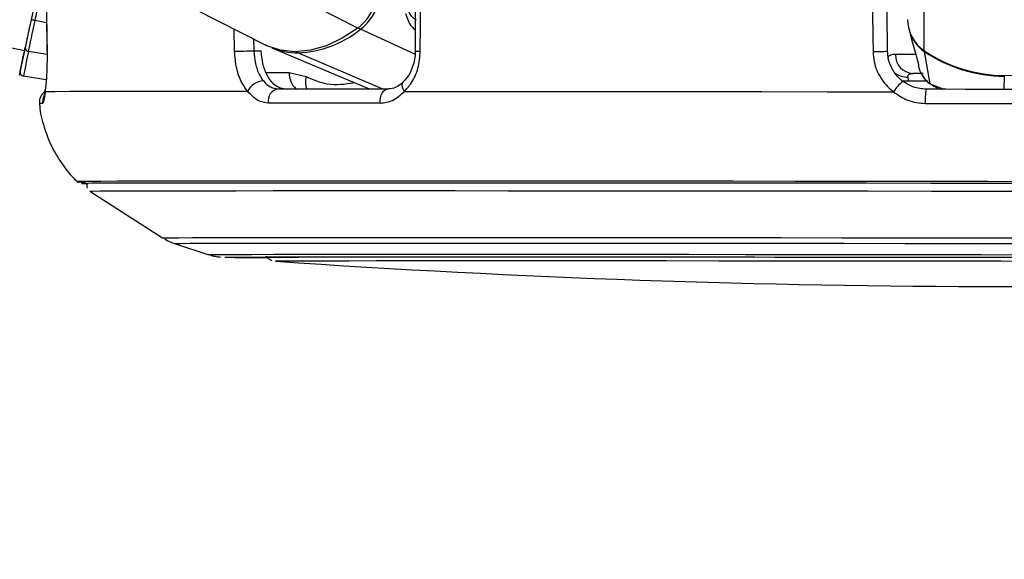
# Paper-space layout '2.5M DUO In-Ground Anchor' of a CAD drawing. Header units: millimetres. Extents: x 20 to 19291, y 40 to 15516.
# Tile 5 of 105: x 4035 to 4188, y 6361 to 6445. Entities that reach past the tile are written whole.
import ezdxf

# ---------------------------------------------------------------- set-up
doc = ezdxf.new("R2010")
doc.units = ezdxf.units.MM
doc.layers.add('COMPONENT_GEOMETRY', color=7, linetype='Continuous')
doc.styles.add('SLDTEXTSTYLE1', font='TXT', dxfattribs={"width": 0.75})
doc.dimstyles.new('SLDDIMSTYLE0', dxfattribs={"dimtxt": 150, "dimasz": 6.604, "dimexe": 0, "dimexo": 0.0625, "dimgap": 37.5, "dimtad": 0, "dimtih": 1, "dimtoh": 1, "dimdec": 0, "dimlfac": 0.5, "dimrnd": 1e-09, "dimzin": 12, "dimdsep": 46, "dimtxsty": 'SLDTEXTSTYLE1', "dimsah": 1, "dimcen": 0.09, "dimadec": 0, "dimazin": 3, "dimtfac": 1, "dimtdec": 0, "dimtofl": 0, "dimtmove": 0, "dimatfit": 3, "dimfxl": 1, "dimfrac": 2, "dimtolj": 1, "dimtzin": 12, "dimarcsym": 0})

# ---------------------------------------------------------------- blocks, each defined once
blk = doc.blocks.new('_D_16')
at = {"layer": 'COMPONENT_GEOMETRY', "color": 7, "ltscale": 2}
for p, q in [((6776.46, 7959.49), (1060.72, 7959.49)), ((1067.07, 7959.49), (1067.07, 5158.05)), ((1067.07, 2118.49), (1067.07, 4919.93)), ((6716.69, 2118.49), (1060.72, 2118.49))]:
    blk.add_line(p, q, dxfattribs=at)
for points in [[(1067.07, 7959.49), (1066.05, 7952.89), (1068.08, 7952.89)], [(1067.07, 2118.49), (1068.08, 2125.1), (1066.05, 2125.1)]]:
    blk.add_solid(points, dxfattribs=at)
at = {"layer": 'COMPONENT_GEOMETRY', "color": 7, "ltscale": 2, "insert": (845.4, 5113.29), "char_height": 150, "attachment_point": 1, "style": 'SLDTEXTSTYLE1'}
blk.add_mtext('2921', dxfattribs=at)

psp = doc.layouts.new('2.5M DUO In-Ground Anchor')

# ---------------------------------------------------------------- linework, layer by layer
at = {"color": 8, "linetype": 'Continuous', "lineweight": 25, "ltscale": 2}
for p, q in [((4035.84, 6440.27), (3225.12, 6611)), ((4087.55, 6443.8), (3758.51, 6611)), ((4175.41, 6440.27), (4175.61, 6586.54)), ((4037.48, 6444.96), (4039.25, 6453.39)), ((4039.26, 6444.59), (4037.48, 6444.96)), ((4068.43, 6440.19), (4068.35, 6443.65)), ((4096.41, 6439.76), (4087.96, 6443.61)), ((4071.39, 6442.11), (4071.43, 6440.26)), ((4039.34, 6439.69), (4036.47, 6440.17)), ((4091.34, 6434.37), (4078.26, 6439.94)), ((4073.29, 6436.91), (4076.91, 6436.9)), ((4172.97, 6435.61), (4175.77, 6435.61)), ((4176.34, 6435.13), (4178.43, 6434.3)), ((4177.02, 6434.8), (4176.34, 6435.13)), ((4187.83, 6434.29), (4187.84, 6436.34)), ((4086.13, 6420.05), (4085.02, 6420.05)), ((4087.34, 6420.05), (4086.13, 6420.05)), ((4066.91, 6408.25), (4066.91, 6408.25)), ((4074.78, 6407.61), (4074.78, 6407.61))]:
    psp.add_line(p, q, dxfattribs=at)
at = {"color": 7, "linetype": 'Continuous', "lineweight": 25, "ltscale": 2}
for p, q in [((3739.03, 6611), (4073.18, 6441.2)), ((4039.63, 6458.25), (4036.86, 6445.09)), ((4039.24, 6446.31), (4039.33, 6440.14)), ((4096.47, 6446.37), (4096.45, 6440.23)), ((4169.74, 6440.2), (4169.64, 6446.31)), ((4173.07, 6443.51), (4173.5, 6441.83)), ((4173.51, 6441.83), (4173.7, 6441.15)), ((4039.34, 6440.14), (4039.32, 6440.14)), ((4071.43, 6440.26), (4072.53, 6440.26)), ((4074.22, 6440.73), (4089.29, 6434.37)), ((4176.34, 6435.13), (4175.43, 6440.17)), ((4174.41, 6438.46), (4174.43, 6438.39)), ((4174.49, 6438.06), (4174.59, 6437.68)), ((4076.91, 6436.9), (4079.54, 6436.26)), ((4175.24, 6436.75), (4173.64, 6436.75)), ((4039.22, 6435.78), (4035.66, 6436.34)), ((4172.97, 6435.61), (4172.9, 6436.2)), ((4176.57, 6435.02), (4176.98, 6434.71)), ((4045.97, 6418.5), (4057.27, 6411.25)), ((4059.1, 6410.38), (4064.43, 6408.64)), ((4074.78, 6407.61), (4074.81, 6407.61))]:
    psp.add_line(p, q, dxfattribs=at)
at = {"color": 7, "linetype": 'Continuous', "lineweight": 25, "ltscale": 2, "flags": 128}
for points in [[(4039.25, 6446.31), (4039.31, 6442.31), (4039.34, 6440.14)], [(4097.24, 6440.19), (4097.25, 6444.19), (4097.26, 6446.37)], [(4167.37, 6446.31), (4167.43, 6442.31), (4167.47, 6440.14)], [(4036.86, 6445.09), (4036.71, 6444.39), (4036.56, 6443.69), (4036.42, 6443.02), (4036.29, 6442.37), (4036.16, 6441.77), (4036.04, 6441.21), (4035.94, 6440.71), (4035.84, 6440.27)], [(4036.86, 6445.09), (4036.72, 6444.46), (4036.59, 6443.84), (4036.47, 6443.24), (4036.35, 6442.66), (4036.23, 6442.12), (4036.13, 6441.62), (4036.03, 6441.17), (4035.95, 6440.78)], [(4036.47, 6440.17), (4036.56, 6440.6), (4036.66, 6441.1), (4036.78, 6441.66), (4036.91, 6442.26), (4037.04, 6442.9), (4037.18, 6443.57), (4037.33, 6444.26), (4037.48, 6444.96)], [(4087.55, 6443.8), (4085.14, 6442.22), (4082.67, 6441.06), (4080.22, 6440.36), (4077.83, 6440.12), (4075.56, 6440.36), (4073.46, 6441.06), (4073.18, 6441.2)], [(4035.84, 6440.27), (4035.5, 6438.63), (4035.24, 6437.42), (4035.09, 6436.69), (4035.04, 6436.44), (4035.04, 6436.44)], [(4035.17, 6437.06), (4035.18, 6437.12), (4035.22, 6437.3), (4035.28, 6437.6), (4035.37, 6438.01), (4035.48, 6438.54), (4035.61, 6439.18), (4035.77, 6439.93), (4035.95, 6440.78)], [(4036.47, 6440.17), (4036.28, 6439.29), (4036.12, 6438.53), (4035.98, 6437.87), (4035.87, 6437.32), (4035.78, 6436.9), (4035.72, 6436.59), (4035.68, 6436.4), (4035.66, 6436.34)], [(4068.43, 6440.19), (4068.72, 6440.2), (4069.07, 6440.21), (4069.46, 6440.22), (4069.88, 6440.23), (4070.31, 6440.24), (4070.72, 6440.25), (4071.1, 6440.25), (4071.43, 6440.26)], [(4039.04, 6433.91), (4039.05, 6434.24), (4039.05, 6434.26)], [(4070.47, 6433.97), (4064.3, 6433.97), (4058.72, 6433.96), (4053.76, 6433.96), (4049.45, 6433.95), (4045.81, 6433.94), (4042.85, 6433.93), (4040.59, 6433.92), (4039.04, 6433.91)], [(4075.2, 6434.37), (4077.18, 6434.37), (4079.21, 6434.37), (4081.29, 6434.37), (4083.41, 6434.37), (4085.57, 6434.37), (4087.78, 6434.37), (4090.03, 6434.37), (4092.32, 6434.37)], [(4091.03, 6432.15), (4091.03, 6432.57), (4091.08, 6432.98), (4091.19, 6433.37), (4091.35, 6433.7), (4091.55, 6433.99), (4091.79, 6434.19), (4092.05, 6434.32), (4092.32, 6434.37)], [(4094.77, 6433.97), (4103.13, 6433.97), (4111.91, 6433.96), (4121.05, 6433.96), (4130.51, 6433.95), (4140.25, 6433.94), (4150.22, 6433.93), (4160.37, 6433.92), (4170.65, 6433.91)], [(4199.94, 6434.27), (4196.91, 6434.27), (4193.89, 6434.28), (4190.86, 6434.28), (4187.83, 6434.29), (4184.8, 6434.29), (4181.78, 6434.29), (4178.75, 6434.3), (4175.73, 6434.3)], [(4091.03, 6432.15), (4088.71, 6432.15), (4086.43, 6432.15), (4084.19, 6432.15), (4082, 6432.15), (4079.85, 6432.15), (4077.75, 6432.15), (4075.69, 6432.15), (4073.68, 6432.15)], [(4175.56, 6432.09), (4178.62, 6432.08), (4181.69, 6432.08), (4184.76, 6432.08), (4187.83, 6432.07), (4190.9, 6432.07), (4193.97, 6432.06), (4197.03, 6432.06), (4200.1, 6432.05)], [(4085.02, 6420.05), (4079.28, 6420.05), (4072.96, 6420.04), (4067.21, 6420.04), (4062.04, 6420.04), (4057.48, 6420.03), (4053.56, 6420.02), (4050.29, 6420.02), (4047.69, 6420.01), (4045.78, 6419.99), (4044.55, 6419.98), (4044.03, 6419.97), (4044.2, 6419.96), (4045.08, 6419.94), (4045.24, 6419.94)], [(4086.62, 6419.76), (4079.74, 6419.76), (4073.39, 6419.76), (4067.61, 6419.75), (4062.43, 6419.75), (4057.88, 6419.74), (4053.97, 6419.73), (4050.73, 6419.73), (4048.17, 6419.72), (4046.31, 6419.71), (4045.16, 6419.69), (4044.71, 6419.68), (4044.98, 6419.67), (4045.69, 6419.66)], [(4086.75, 6419.76), (4079.87, 6419.76), (4073.53, 6419.76), (4067.76, 6419.75), (4062.59, 6419.75), (4058.04, 6419.74), (4054.14, 6419.73), (4050.9, 6419.73), (4048.35, 6419.72), (4046.49, 6419.71), (4045.34, 6419.69), (4044.89, 6419.68), (4045.16, 6419.67), (4045.71, 6419.66)], [(4196.65, 6419.67), (4186.55, 6419.68), (4176.46, 6419.69), (4166.42, 6419.71), (4156.5, 6419.72), (4146.72, 6419.73), (4137.16, 6419.73), (4127.84, 6419.74), (4118.83, 6419.75), (4110.15, 6419.75), (4101.87, 6419.76), (4094.01, 6419.76), (4086.62, 6419.76)], [(4196.64, 6419.67), (4186.55, 6419.68), (4176.47, 6419.69), (4166.45, 6419.71), (4156.54, 6419.72), (4146.78, 6419.73), (4137.22, 6419.73), (4127.92, 6419.74), (4118.91, 6419.75), (4110.25, 6419.75), (4101.98, 6419.76), (4094.13, 6419.76), (4086.75, 6419.76)], [(4195.34, 6419.96), (4185.3, 6419.97), (4175.28, 6419.98), (4165.32, 6419.99), (4155.46, 6420.01), (4145.77, 6420.02), (4136.28, 6420.02), (4127.04, 6420.03), (4118.09, 6420.04), (4109.49, 6420.04), (4101.27, 6420.04), (4093.47, 6420.05), (4087.34, 6420.05)], [(4045.97, 6418.5), (4045.97, 6418.5), (4046.41, 6418.51), (4047.56, 6418.53), (4049.41, 6418.54), (4051.94, 6418.55), (4055.15, 6418.55), (4059.02, 6418.56), (4063.54, 6418.57), (4068.67, 6418.57), (4074.4, 6418.58), (4080.69, 6418.58), (4087.51, 6418.58)], [(4087.51, 6418.58), (4094.84, 6418.58), (4102.63, 6418.58), (4110.84, 6418.57), (4119.43, 6418.57), (4128.37, 6418.56), (4137.6, 6418.55), (4147.09, 6418.55), (4156.77, 6418.54), (4166.61, 6418.53), (4176.56, 6418.51), (4186.56, 6418.5), (4196.57, 6418.49)], [(4066.91, 6408.25), (4066.92, 6408.25), (4067.45, 6408.26), (4068.69, 6408.27), (4070.63, 6408.28), (4073.25, 6408.29), (4076.55, 6408.3), (4080.5, 6408.31), (4085.08, 6408.31), (4090.26, 6408.31), (4096.01, 6408.32), (4102.31, 6408.32)], [(4072.8, 6408.24), (4072.8, 6408.24), (4073.15, 6408.25), (4074.21, 6408.26), (4075.97, 6408.27), (4078.43, 6408.28), (4081.55, 6408.29), (4085.33, 6408.29), (4089.74, 6408.3), (4094.76, 6408.3), (4100.35, 6408.3), (4106.48, 6408.31)], [(4196.28, 6407.6), (4187.3, 6407.61), (4178.32, 6407.63), (4169.4, 6407.64), (4160.6, 6407.65), (4151.97, 6407.65), (4143.57, 6407.66), (4135.45, 6407.67), (4127.66, 6407.67), (4120.24, 6407.67), (4113.26, 6407.68), (4106.75, 6407.68), (4100.74, 6407.68), (4095.29, 6407.67), (4090.43, 6407.67), (4086.18, 6407.66), (4082.57, 6407.66), (4079.63, 6407.65), (4077.37, 6407.64), (4075.81, 6407.63), (4074.96, 6407.62), (4074.78, 6407.61)], [(4102.31, 6408.32), (4109.1, 6408.32), (4116.36, 6408.31), (4124.04, 6408.31), (4132.09, 6408.31), (4140.46, 6408.3), (4149.12, 6408.29), (4158, 6408.28), (4167.06, 6408.27), (4176.24, 6408.26), (4185.48, 6408.25), (4194.74, 6408.24)], [(4106.48, 6408.31), (4113.11, 6408.3), (4120.2, 6408.3), (4127.71, 6408.3), (4135.59, 6408.29), (4143.79, 6408.29), (4152.26, 6408.28), (4160.95, 6408.27), (4169.81, 6408.26), (4178.77, 6408.25), (4187.8, 6408.24), (4196.82, 6408.23)]]:
    psp.add_lwpolyline(points, dxfattribs=at)
at = {"color": 8, "linetype": 'Continuous', "lineweight": 25, "ltscale": 2, "flags": 128}
for points in [[(4174.03, 6439.69), (4172.93, 6439.7), (4171.83, 6439.7), (4170.95, 6439.7)], [(4175.45, 6440.25), (4175.43, 6440.2), (4175.43, 6440.17)], [(4094.77, 6433.97), (4094.59, 6434.3), (4094.48, 6434.61), (4094.44, 6434.9), (4094.46, 6435.15), (4094.55, 6435.35), (4094.62, 6435.44)], [(4172.14, 6435.66), (4172.36, 6435.63), (4172.97, 6435.61)], [(4038.66, 6432.09), (4038.44, 6432.08), (4038.29, 6432.08), (4038.19, 6432.08), (4038.16, 6432.07), (4038.16, 6432.07)], [(4057.27, 6411.25), (4057.41, 6411.26), (4058.21, 6411.27), (4059.72, 6411.28), (4061.92, 6411.29), (4064.82, 6411.3), (4068.39, 6411.31), (4072.61, 6411.31), (4077.46, 6411.32), (4082.91, 6411.32), (4088.93, 6411.32), (4095.5, 6411.33)], [(4059.1, 6410.38), (4059.24, 6410.39), (4060.03, 6410.4), (4061.52, 6410.41), (4063.7, 6410.42), (4066.55, 6410.43), (4070.07, 6410.44), (4074.23, 6410.44), (4079.01, 6410.45), (4084.38, 6410.45), (4090.32, 6410.45), (4096.8, 6410.45)], [(4095.5, 6411.33), (4102.57, 6411.32), (4110.1, 6411.32), (4118.06, 6411.32), (4126.4, 6411.31), (4135.08, 6411.31), (4144.04, 6411.3), (4153.24, 6411.29), (4162.63, 6411.28), (4172.16, 6411.27), (4181.77, 6411.26), (4191.42, 6411.25)], [(4096.8, 6410.45), (4103.77, 6410.45), (4111.19, 6410.45), (4119.04, 6410.45), (4127.26, 6410.44), (4135.82, 6410.44), (4144.65, 6410.43), (4153.73, 6410.42), (4162.98, 6410.41), (4172.38, 6410.4), (4181.86, 6410.39), (4191.37, 6410.38)], [(4064.43, 6408.64), (4064.48, 6408.65), (4065.09, 6408.66), (4066.41, 6408.67), (4068.43, 6408.68), (4071.13, 6408.69), (4074.5, 6408.7), (4078.52, 6408.7), (4083.16, 6408.71), (4088.4, 6408.71), (4094.21, 6408.71), (4100.56, 6408.71)], [(4100.56, 6408.71), (4107.41, 6408.71), (4114.72, 6408.71), (4122.44, 6408.71), (4130.54, 6408.7), (4138.97, 6408.7), (4147.68, 6408.69), (4156.62, 6408.68), (4165.74, 6408.67), (4174.98, 6408.66), (4184.3, 6408.65), (4193.63, 6408.64)]]:
    psp.add_lwpolyline(points, dxfattribs=at)
at = {"color": 7, "linetype": 'Continuous', "lineweight": 25, "ltscale": 4}
for centre, radius, start, end in [((4082.28, 6450.49), 8.52, 308.2179, 346.019), ((4082.72, 6450.26), 8.47, 308.2135, 346.0211), ((4009.08, 6310.72), 137.22, 78.0555, 78.3191), ((4178.68, 6445.11), 5.84, 180.1169, 235.9062), ((4077.56, 6456.48), 16.55, 272.4236, 308.9533), ((4178.71, 6445), 5.84, 194.7704, 235.8041), ((4036.51, 6440.73), 0.56, 174.6719, 265.7642), ((4078.18, 6450.23), 10.28, 247.3603, 270.4139), ((4167.39, 6482.99), 42.85, 270.0947, 273.1338), ((4173.8, 6439.6), 2.85, 178.0018, 266.8829), ((4187.86, 6458.57), 22.13, 235.7562, 304.09), ((4187.85, 6458.39), 22.05, 235.7269, 269.9735), ((4035.76, 6436.93), 0.6, 168.0893, 261.1183), ((4073.01, 6432.8), 2.79, 92.2646, 155.2845), ((4176.47, 6430.18), 6.91, 129.302, 147.3656), ((4075.51, 6432.53), 1.87, 99.5392, 191.5041), ((4182.64, 6432.67), 7.1, 166.7248, 184.7008), ((4073.48, 6774.85), 366.66, 268.9731, 269.9963), ((4190.07, 8097.25), 1693.56, 266.09752, 273.74842)]:
    psp.add_arc(centre, radius, start, end, dxfattribs=at)
at = {"color": 8, "linetype": 'Continuous', "lineweight": 25, "ltscale": 4}
for centre, radius, start, end in [((4088.4, 6444.46), 0.964, 218.1787, 242.8022), ((4078.44, 6440.35), 0.447, 209.5605, 245.0295), ((4097.07, 6444.9), 4.71, 262.4842, 272.1335), ((4080.2, 6436.77), 3.29, 177.7727, 226.8769), ((4172.74, 6439.33), 3.13, 233.8045, 272.8814), ((4082.4, 6435.46), 2.97, 164.3749, 201.5267), ((4040.66, 6432.3), 2.01, 154.4007, 186.1076)]:
    psp.add_arc(centre, radius, start, end, dxfattribs=at)
at = {"color": 8, "linetype": 'Continuous', "lineweight": 25, "ltscale": 2}
for points, knots in [([(4094.95, 6446.06), (4095.21, 6445.31), (4095.57, 6444.24), (4096.26, 6443.68), (4096.46, 6443.5)], [0, 0, 0, 0, 0.69586, 1, 1, 1, 1]), ([(4174.51, 6438.16), (4174.52, 6437.98), (4174.54, 6437.79), (4174.5, 6438.03), (4174.5, 6438.06)], [0, 0, 0, 0, 0.891452, 1, 1, 1, 1]), ([(4174.59, 6437.68), (4174.59, 6437.67), (4174.65, 6437.34), (4174.95, 6436.69), (4175.51, 6435.8), (4176.07, 6435.35), (4176.34, 6435.13)], [0, 0, 0, 0, 0.007647, 0.319835, 0.671286, 1, 1, 1, 1]), ([(4079.54, 6436.26), (4080.61, 6435.8), (4083.05, 6434.74), (4085.58, 6435.12), (4087.01, 6435.33)], [0, 0, 0, 0, 0.436468, 1, 1, 1, 1])]:
    psp.add_open_spline(points, degree=3, knots=knots, dxfattribs=at)
at = {"color": 7, "linetype": 'Continuous', "lineweight": 25, "ltscale": 2}
for points, knots in [([(4096.64, 6445.07), (4096.51, 6445.13), (4096.13, 6445.29), (4095.68, 6445.88), (4095.34, 6446.57), (4095.21, 6446.83)], [0, 0, 0, 0, 0.251887, 0.710047, 1, 1, 1, 1]), ([(4173.7, 6441.15), (4173.83, 6440.66), (4174.09, 6439.67), (4174.37, 6438.67), (4174.51, 6438.16)], [0, 0, 0, 0, 0.4932574, 1, 1, 1, 1]), ([(4039.34, 6440.14), (4039.34, 6439.61), (4039.35, 6438.18), (4039.26, 6435.98), (4039.12, 6434.55), (4039.04, 6433.95), (4039.04, 6433.91)], [0, 0, 0, 0, 0.2204975, 0.5936555, 0.9703489, 1, 1, 1, 1]), ([(4070.47, 6433.97), (4070.17, 6434.38), (4069.45, 6435.37), (4068.65, 6437.52), (4068.5, 6439.3), (4068.43, 6440.19)], [0, 0, 0, 0, 0.260355, 0.630691, 1, 1, 1, 1]), ([(4071.43, 6440.26), (4071.49, 6439.59), (4071.6, 6438.26), (4072.17, 6436.65), (4072.68, 6435.9), (4072.9, 6435.59)], [0, 0, 0, 0, 0.3700303, 0.7403279, 1, 1, 1, 1]), ([(4072.53, 6440.26), (4072.59, 6439.59), (4072.7, 6438.25), (4073.37, 6436.48), (4074.35, 6435.15), (4075.42, 6434.46), (4076.13, 6434.39), (4076.4, 6434.36)], [0, 0, 0, 0, 0.215285, 0.430553, 0.646488, 0.863795, 1, 1, 1, 1]), ([(4096.44, 6440.23), (4096.44, 6440.13), (4096.46, 6439.41), (4096.2, 6438.07), (4095.54, 6436.48), (4094.9, 6435.78), (4094.6, 6435.45)], [0, 0, 0, 0, 0.050127, 0.380199, 0.710985, 1, 1, 1, 1]), ([(4094.77, 6433.97), (4095.13, 6434.38), (4096.03, 6435.37), (4097.02, 6437.52), (4097.17, 6439.3), (4097.24, 6440.19)], [0, 0, 0, 0, 0.260355, 0.630691, 1, 1, 1, 1]), ([(4167.47, 6440.14), (4167.51, 6439.61), (4167.62, 6438.18), (4168.56, 6435.98), (4169.82, 6434.55), (4170.6, 6433.95), (4170.65, 6433.91)], [0, 0, 0, 0, 0.2204975, 0.5936555, 0.9703489, 1, 1, 1, 1]), ([(4172.1, 6435.53), (4172.05, 6435.56), (4171.48, 6436.01), (4170.54, 6437.08), (4169.85, 6438.73), (4169.77, 6439.8), (4169.74, 6440.2)], [0, 0, 0, 0, 0.029554, 0.405558, 0.779046, 1, 1, 1, 1]), ([(4170.95, 6439.7), (4170.79, 6439.7), (4170.17, 6439.67), (4169.79, 6439.41), (4169.76, 6439.03), (4169.76, 6438.94)], [0, 0, 0, 0, 0.2131449, 0.8336935, 1, 1, 1, 1]), ([(4172.9, 6436.2), (4172.89, 6436.26), (4172.88, 6436.48), (4173.04, 6436.66), (4173.35, 6436.74), (4173.53, 6436.75), (4173.64, 6436.75)], [0, 0, 0, 0, 0.167611, 0.639689, 0.784601, 1, 1, 1, 1]), ([(4175.04, 6436.65), (4175.07, 6436.56), (4175.23, 6436.18), (4175.56, 6435.75), (4175.89, 6435.52), (4175.98, 6435.46)], [0, 0, 0, 0, 0.189578, 0.796238, 1, 1, 1, 1]), ([(4072.9, 6435.59), (4073.26, 6435.23), (4073.96, 6434.52), (4074.8, 6434.42), (4075.2, 6434.37)], [0, 0, 0, 0, 0.51941, 1, 1, 1, 1]), ([(4094.61, 6435.44), (4094.55, 6435.39), (4094.17, 6434.98), (4093.39, 6434.57), (4092.71, 6434.29), (4092.33, 6434.37), (4092.31, 6434.38)], [0, 0, 0, 0, 0.072842, 0.5099524, 0.9806997, 1, 1, 1, 1]), ([(4175.73, 6434.3), (4175.05, 6434.36), (4173.73, 6434.48), (4172.63, 6435.19), (4172.1, 6435.53)], [0, 0, 0, 0, 0.519522, 1, 1, 1, 1]), ([(4039.09, 6433.98), (4038.94, 6433.87), (4038.61, 6433.63), (4038.27, 6433.06), (4038.11, 6432.48), (4038.18, 6432.14), (4038.2, 6432.02)], [0, 0, 0, 0, 0.253802, 0.540398, 0.853029, 1, 1, 1, 1]), ([(4039.04, 6433.91), (4038.98, 6433.4), (4038.86, 6432.36), (4038.73, 6432.18), (4038.66, 6432.09)], [0, 0, 0, 0, 0.485344, 1, 1, 1, 1]), ([(4039.05, 6434.26), (4039.03, 6434.12), (4038.98, 6433.62), (4038.73, 6433.23), (4039.08, 6433.09), (4038.87, 6433.09), (4038.87, 6433.09)], [0, 0, 0, 0, 0.205744, 0.716452, 0.99999, 1, 1, 1, 1]), ([(4073.68, 6432.15), (4073.12, 6432.23), (4071.94, 6432.39), (4070.98, 6433.43), (4070.47, 6433.97)], [0, 0, 0, 0, 0.475858, 1, 1, 1, 1]), ([(4091.03, 6432.15), (4091.68, 6432.23), (4093.04, 6432.39), (4094.17, 6433.43), (4094.77, 6433.97)], [0, 0, 0, 0, 0.475858, 1, 1, 1, 1]), ([(4170.65, 6433.91), (4171.37, 6433.4), (4172.84, 6432.36), (4174.64, 6432.18), (4175.56, 6432.09)], [0, 0, 0, 0, 0.485344, 1, 1, 1, 1]), ([(4176.99, 6434.75), (4177.13, 6434.66), (4177.44, 6434.46), (4177.77, 6434.36), (4177.95, 6434.3)], [0, 0, 0, 0, 0.452431, 1, 1, 1, 1]), ([(4038.19, 6432.06), (4038.19, 6431.96), (4038.22, 6430.72), (4038.83, 6428.47), (4039.96, 6425.44), (4041.54, 6422.82), (4042.97, 6420.95), (4043.94, 6420.07), (4044.21, 6419.83)], [0, 0, 0, 0, 0.0216358, 0.2662783, 0.4972862, 0.7162425, 0.9237411, 1, 1, 1, 1]), ([(4045.64, 6419.8), (4045.61, 6419.77), (4045.53, 6419.64), (4045.49, 6419.34), (4045.52, 6419.08), (4045.58, 6418.96), (4045.59, 6418.96)], [0, 0, 0, 0, 0.133119, 0.549011, 0.983643, 1, 1, 1, 1]), ([(4057.54, 6411.11), (4057.83, 6410.94), (4058.4, 6410.61), (4059.02, 6410.41), (4059.33, 6410.32)], [0, 0, 0, 0, 0.503185, 1, 1, 1, 1]), ([(4064.74, 6408.55), (4064.78, 6408.54), (4065.07, 6408.44), (4065.52, 6408.37), (4065.96, 6408.3), (4066.11, 6408.29), (4066.18, 6408.28)], [0, 0, 0, 0, 0.05789, 0.474989, 0.75252, 1, 1, 1, 1]), ([(4073.32, 6408.44), (4073.35, 6408.39), (4073.46, 6408.21), (4073.73, 6407.99), (4074.03, 6407.81), (4074.17, 6407.76), (4074.21, 6407.75)], [0, 0, 0, 0, 0.145383, 0.545983, 0.883116, 1, 1, 1, 1])]:
    psp.add_open_spline(points, degree=3, knots=knots, dxfattribs=at)

# ---------------------------------------------------------------- dimensions: what is measured, and where the dimension line sits
at = {"layer": 'COMPONENT_GEOMETRY', "color": 7, "ltscale": 2}
dim = psp.add_linear_dim(base=(1067.06868086, 7959.49114567), p1=(6719.2293768, 2118.49114567), p2=(6779.0030174, 7959.49114567), angle=90, dimstyle='SLDDIMSTYLE0', dxfattribs=at)
dim.commit()
dim.dimension.update_dxf_attribs({"geometry": '_D_16', "text_midpoint": (1067.06868086, 5038.99114567), "dimtype": 160})

doc.saveas('drawing.dxf')
